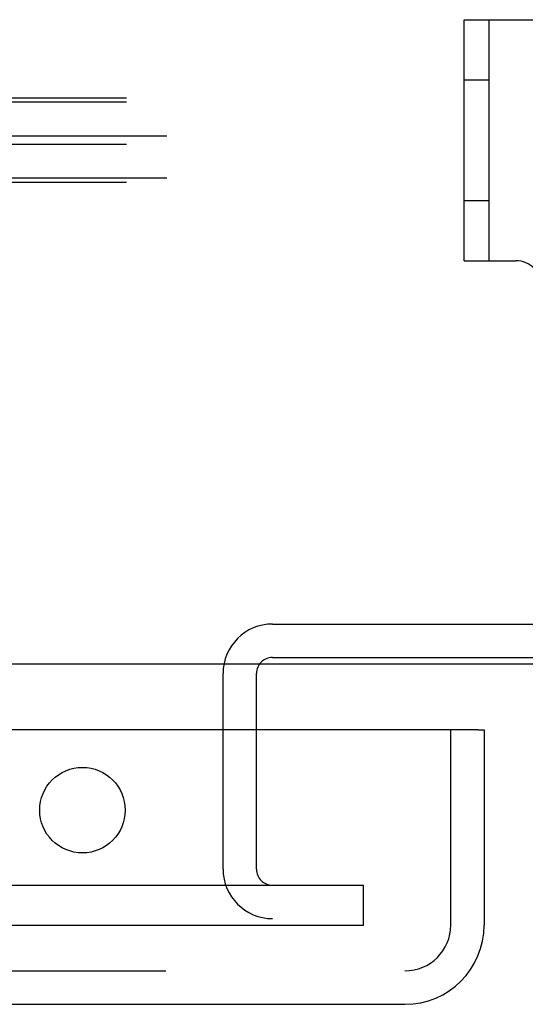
# Model space of a CAD drawing. Header units: inches. Extents: x 0 to 309, y 0 to 200.
# Tile 73 of 119: x 105.99 to 107.57, y 162.62 to 165.68. Entities that reach past the tile are written whole.
import ezdxf

# ---------------------------------------------------------------- set-up
doc = ezdxf.new("R2010")
doc.units = ezdxf.units.IN
doc.header["$LTSCALE"] = 17
doc.header["$MEASUREMENT"] = 0
doc.linetypes.add('HIDDEN', pattern=[0.2, 0.1, -0.1])
doc.layers.get('0').update_dxf_attribs({"linetype": 'CONTINUOUS'})
doc.layers.add('DEFAULT_2', color=8, linetype='HIDDEN')
doc.layers.add('LEFTHAND_DOOR_ASSEMBLY', color=7, linetype='CONTINUOUS')

msp = doc.modelspace()

# ---------------------------------------------------------------- linework, layer by layer
at = {"color": 7, "linetype": 'Continuous'}
msp.add_line((147.0622, 163.6784), (69.6872, 163.6784), dxfattribs=at)
at = {"layer": 'DEFAULT_2', "color": 8, "linetype": 'HIDDEN'}
for p, q in [((107.3747, 165.6834), (109.3747, 165.6834)), ((107.3747, 164.9334), (107.3747, 165.6834)), ((107.4527, 164.9334), (107.4527, 165.6834)), ((107.3747, 165.4959), (107.4527, 165.4959)), ((147.1247, 165.4389), (69.6247, 165.4389)), ((147.1247, 165.4263), (69.6247, 165.4263)), ((147.2497, 165.3207), (69.4997, 165.3207)), ((147.1247, 165.2955), (69.6247, 165.2955)), ((147.2497, 165.1899), (69.4997, 165.1899)), ((147.1247, 165.1773), (69.6247, 165.1773)), ((107.3747, 165.1209), (107.4527, 165.1209)), ((107.3747, 164.9334), (107.5357, 164.9334)), ((106.7787, 163.8034), (109.9707, 163.8034)), ((106.7787, 163.6994), (109.9707, 163.6994)), ((106.6247, 163.0409), (106.6247, 163.6494)), ((106.7287, 163.0409), (106.7287, 163.6494)), ((71.7809, 162.9909), (107.0622, 162.9909)), ((107.0622, 162.8659), (107.0622, 162.9909)), ((107.0622, 162.8659), (71.7809, 162.8659))]:
    msp.add_line(p, q, dxfattribs=at)
for centre, radius, start, end in [((107.5357, 164.8534), 0.08, 0, 90), ((106.7787, 163.6494), 0.154, 90, 180), ((106.7787, 163.6494), 0.05, 90, 180), ((106.7787, 163.0409), 0.154, 180, 270), ((106.7787, 163.0409), 0.05, 180, 270)]:
    msp.add_arc(centre, radius, start, end, dxfattribs=at)
at = {"layer": 'LEFTHAND_DOOR_ASSEMBLY', "color": 3, "linetype": 'Continuous'}
for p, q in [((107.4172, 163.4744), (70.5197, 163.4744)), ((107.4372, 163.4744), (107.4372, 162.8669)), ((70.7462, 162.6204), (107.1907, 162.6204))]:
    msp.add_line(p, q, dxfattribs=at)
at = {"layer": 'LEFTHAND_DOOR_ASSEMBLY', "color": 8, "linetype": 'HIDDEN'}
for p, q in [((107.3332, 162.8669), (107.3332, 163.4744)), ((70.7462, 162.7244), (107.1907, 162.7244))]:
    msp.add_line(p, q, dxfattribs=at)
at = {"layer": 'LEFTHAND_DOOR_ASSEMBLY', "color": 7, "linetype": 'Continuous'}
msp.add_line((107.4172, 163.4744), (107.4372, 163.4744), dxfattribs=at)
at = {"layer": 'LEFTHAND_DOOR_ASSEMBLY', "color": 3, "linetype": 'Continuous'}
msp.add_circle((106.1872, 163.2244), 0.133, dxfattribs=at)
msp.add_arc((107.1907, 162.8669), 0.2465, 270, 360, dxfattribs=at)
at = {"layer": 'LEFTHAND_DOOR_ASSEMBLY', "color": 8, "linetype": 'HIDDEN'}
msp.add_arc((107.1907, 162.8669), 0.1425, 270, 360, dxfattribs=at)

doc.saveas('drawing.dxf')
